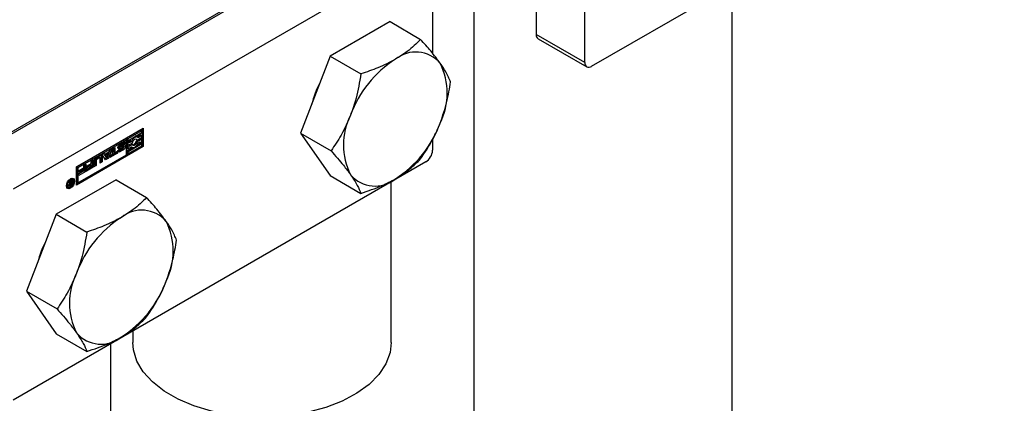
# Paper-space layout 'Sheet1' of a CAD drawing. Header units: millimetres. Extents: x -80341 to 21249, y 0 to 26255.
# Tile 94 of 154: x 17252 to 17366, y 6651 to 6695. Entities that reach past the tile are written whole.
import ezdxf

# ---------------------------------------------------------------- set-up
doc = ezdxf.new("R2010")
doc.units = ezdxf.units.MM
doc.linetypes.add('SLD-Sólida', pattern=[0])

psp = doc.layouts.new('Sheet1')

# ---------------------------------------------------------------- linework, layer by layer
at = {"color": 7, "linetype": 'SLD-Sólida', "lineweight": 25, "ltscale": 25}
for p, q in [((17317.94, 6689.73), (17365.88, 6717.4)), ((17311.5, 6716.14), (17311.5, 6693.44)), ((17317.16, 6690.18), (17317.16, 6712.87)), ((17293.05, 6706.38), (17245.11, 6678.71)), ((17288.17, 6703.77), (17249.98, 6681.73)), ((17298.7, 6703.12), (17250.76, 6675.44)), ((17299.48, 6702.67), (17299.48, 6691.24)), ((17304.28, 6700.33), (17304.28, 6634.77)), ((17334.28, 6634.77), (17334.28, 6699.16)), ((17294.54, 6694.92), (17287.6, 6690.91)), ((17294.54, 6694.92), (17298.1, 6692.86)), ((17317.16, 6690.18), (17311.5, 6693.44)), ((17311.73, 6692.94), (17317.39, 6689.67)), ((17287.6, 6690.91), (17284.13, 6681.97)), ((17287.6, 6690.91), (17291.16, 6688.85)), ((17258.12, 6678.05), (17265.89, 6682.55)), ((17265.58, 6682.32), (17263.95, 6681.38)), ((17265.58, 6682.32), (17265.72, 6682.24)), ((17265.75, 6682.46), (17265.75, 6680.48)), ((17265.89, 6682.55), (17265.89, 6680.4)), ((17263.78, 6681.28), (17258.15, 6678.04)), ((17263.92, 6681.2), (17258.29, 6677.95)), ((17263.92, 6681.2), (17263.78, 6681.28)), ((17263.92, 6679.46), (17263.92, 6681.2)), ((17263.95, 6681.38), (17263.95, 6680.62)), ((17263.95, 6681.38), (17264.09, 6681.3)), ((17265.72, 6682.24), (17264.09, 6681.3)), ((17264.09, 6681.3), (17264.09, 6680.53)), ((17264.27, 6681.2), (17265.72, 6682.04)), ((17264.27, 6680.84), (17264.27, 6681.2)), ((17265.04, 6681.29), (17265.05, 6681.25)), ((17265.58, 6681.35), (17265.05, 6681.05)), ((17265.05, 6681.25), (17265.19, 6681.17)), ((17265.24, 6681.49), (17265.1, 6681.57)), ((17265.58, 6681.76), (17265.18, 6681.53)), ((17265.19, 6681.17), (17265.72, 6681.47)), ((17265.72, 6681.27), (17265.19, 6680.97)), ((17265.72, 6681.68), (17265.3, 6681.44)), ((17265.58, 6681.76), (17265.72, 6681.68)), ((17265.58, 6681.35), (17265.72, 6681.27)), ((17265.72, 6682.04), (17265.72, 6682.24)), ((17265.72, 6681.47), (17265.72, 6681.68)), ((17265.72, 6680.5), (17265.72, 6681.27)), ((17284.13, 6681.97), (17287.69, 6679.91)), ((17284.13, 6681.97), (17287.6, 6677.03)), ((17299.48, 6681.22), (17299.48, 6679.97)), ((17258.12, 6676.07), (17265.75, 6680.48)), ((17265.89, 6680.4), (17258.12, 6675.91)), ((17262.23, 6680.12), (17261.84, 6679.05)), ((17261.98, 6679.97), (17262.23, 6680.12)), ((17262.33, 6680.17), (17262.57, 6680.31)), ((17262.33, 6679.53), (17262.33, 6680.17)), ((17262.43, 6680.23), (17262.43, 6679.75)), ((17262.57, 6680.31), (17262.57, 6679.67)), ((17262.94, 6679.96), (17263.13, 6680.06)), ((17262.95, 6680.21), (17263.02, 6680.23)), ((17262.99, 6680.49), (17263.13, 6680.41)), ((17262.99, 6680.44), (17263.13, 6680.36)), ((17263.02, 6680.53), (17263.16, 6680.45)), ((17263.44, 6680.46), (17263.02, 6680.23)), ((17263.02, 6680.23), (17263.17, 6680.15)), ((17263.47, 6680.15), (17263.03, 6679.89)), ((17263.44, 6680.78), (17263.06, 6680.56)), ((17263.06, 6680.56), (17263.2, 6680.48)), ((17263.11, 6680.06), (17263.13, 6680.05)), ((17263.11, 6680.05), (17263.14, 6680.04)), ((17263.17, 6680.68), (17263.61, 6680.94)), ((17263.58, 6680.38), (17263.17, 6680.15)), ((17263.61, 6680.06), (17263.17, 6679.81)), ((17263.58, 6680.7), (17263.2, 6680.48)), ((17263.2, 6680.37), (17263.61, 6680.59)), ((17263.21, 6680.05), (17263.58, 6680.27)), ((17263.44, 6680.78), (17263.58, 6680.7)), ((17263.44, 6680.46), (17263.58, 6680.38)), ((17263.46, 6680.47), (17263.6, 6680.39)), ((17263.47, 6680.8), (17263.61, 6680.71)), ((17263.47, 6680.15), (17263.61, 6680.06)), ((17263.49, 6680.48), (17263.63, 6680.39)), ((17263.5, 6680.8), (17263.64, 6680.72)), ((17263.65, 6680.71), (17263.5, 6680.79)), ((17263.65, 6680.39), (17263.51, 6680.47)), ((17263.7, 6680.87), (17263.53, 6680.78)), ((17263.84, 6680.79), (17263.66, 6680.69)), ((17263.66, 6680.69), (17263.66, 6680.69)), ((17263.7, 6680.87), (17263.84, 6680.79)), ((17264.48, 6680.72), (17263.95, 6680.41)), ((17263.95, 6680.62), (17264.09, 6680.53)), ((17263.95, 6680.41), (17263.95, 6680.21)), ((17263.95, 6680.41), (17264.09, 6680.33)), ((17264.71, 6680.29), (17263.95, 6679.85)), ((17263.95, 6680.21), (17264.09, 6680.13)), ((17264.09, 6680.53), (17264.62, 6680.84)), ((17264.62, 6680.64), (17264.09, 6680.33)), ((17265.54, 6680.6), (17264.09, 6679.77)), ((17264.09, 6679.56), (17265.72, 6680.5)), ((17264.09, 6680.13), (17264.51, 6680.37)), ((17264.09, 6680.33), (17264.09, 6680.13)), ((17264.37, 6681.06), (17264.27, 6681)), ((17264.51, 6680.98), (17264.27, 6680.84)), ((17264.37, 6681.06), (17264.51, 6680.98)), ((17264.48, 6680.72), (17264.62, 6680.64)), ((17264.49, 6680.36), (17264.57, 6680.32)), ((17265.05, 6681.05), (17265.19, 6680.97)), ((17265.4, 6680.69), (17265.1, 6680.51)), ((17265.3, 6680.83), (17265.54, 6680.97)), ((17265.4, 6680.89), (17265.4, 6680.69)), ((17265.4, 6680.69), (17265.54, 6680.6)), ((17265.54, 6680.97), (17265.54, 6680.6)), ((17265.75, 6680.48), (17265.89, 6680.4)), ((17258.29, 6676.21), (17263.92, 6679.46)), ((17259.84, 6678.73), (17260.08, 6678.87)), ((17260.08, 6678.87), (17260.08, 6678.03)), ((17260.26, 6678.87), (17260.26, 6678.29)), ((17260.26, 6678.87), (17260.4, 6678.79)), ((17260.67, 6679.19), (17260.33, 6679)), ((17260.33, 6679), (17260.47, 6678.92)), ((17260.39, 6679.08), (17260.89, 6679.37)), ((17260.81, 6679.11), (17260.47, 6678.92)), ((17260.67, 6679.19), (17260.81, 6679.11)), ((17260.86, 6679.12), (17260.72, 6679.2)), ((17260.88, 6678.49), (17260.88, 6679.07)), ((17260.98, 6679.32), (17260.98, 6678.71)), ((17260.98, 6679.32), (17261.12, 6679.24)), ((17261.11, 6679.47), (17261.36, 6679.61)), ((17261.5, 6678.85), (17261.11, 6679.47)), ((17261.12, 6679.24), (17261.12, 6678.63)), ((17261.31, 6679.58), (17261.43, 6679.51)), ((17261.36, 6679.61), (17261.43, 6679.51)), ((17261.69, 6679.64), (17261.37, 6679.46)), ((17261.37, 6679.46), (17261.53, 6679.21)), ((17261.37, 6679.46), (17261.51, 6679.37)), ((17261.7, 6679.13), (17261.42, 6678.97)), ((17261.43, 6679.51), (17261.91, 6679.79)), ((17261.84, 6679.05), (17261.5, 6678.85)), ((17261.83, 6679.56), (17261.51, 6679.37)), ((17261.51, 6679.37), (17261.67, 6679.13)), ((17261.53, 6679.21), (17261.67, 6679.13)), ((17261.67, 6679.13), (17261.83, 6679.56)), ((17261.69, 6679.64), (17261.83, 6679.56)), ((17262.02, 6679.99), (17261.7, 6679.13)), ((17261.7, 6679.13), (17261.84, 6679.05)), ((17261.91, 6679.79), (17261.98, 6679.97)), ((17262.75, 6679.73), (17262.01, 6679.3)), ((17262.89, 6679.65), (17262.01, 6679.14)), ((17262.01, 6679.35), (17262.33, 6679.53)), ((17262.01, 6679.14), (17262.01, 6679.35)), ((17262.43, 6679.75), (17262.57, 6679.67)), ((17262.57, 6679.67), (17262.89, 6679.86)), ((17262.75, 6679.78), (17262.75, 6679.73)), ((17262.75, 6679.73), (17262.89, 6679.65)), ((17262.89, 6679.86), (17262.89, 6679.65)), ((17263.03, 6679.89), (17263.17, 6679.81)), ((17263.95, 6679.85), (17263.95, 6679.64)), ((17263.95, 6679.85), (17264.09, 6679.77)), ((17263.95, 6679.64), (17264.09, 6679.56)), ((17264.09, 6679.77), (17264.09, 6679.56)), ((17298.7, 6678.62), (17250.76, 6650.95)), ((17258.12, 6675.91), (17258.12, 6678.05)), ((17258.15, 6678.04), (17258.15, 6676.3)), ((17258.15, 6678.04), (17258.29, 6677.95)), ((17258.29, 6677.95), (17258.29, 6676.21)), ((17258.43, 6677.63), (17258.97, 6677.94)), ((17258.83, 6677.82), (17258.43, 6677.59)), ((17258.97, 6677.74), (17258.43, 6677.43)), ((17258.83, 6677.82), (17258.97, 6677.74)), ((17258.97, 6678.23), (17259.21, 6678.37)), ((17258.97, 6677.94), (17258.97, 6678.23)), ((17258.97, 6677.59), (17258.97, 6677.74)), ((17259.07, 6678.29), (17259.07, 6677.61)), ((17259.21, 6678.37), (17259.21, 6677.52)), ((17259.94, 6678.11), (17259.28, 6677.73)), ((17259.28, 6677.77), (17259.84, 6678.1)), ((17260.08, 6678.03), (17259.28, 6677.56)), ((17259.28, 6677.56), (17259.28, 6677.77)), ((17259.3, 6678.14), (17259.84, 6678.45)), ((17259.7, 6678.32), (17259.3, 6678.09)), ((17259.84, 6678.24), (17259.3, 6677.93)), ((17259.3, 6677.93), (17259.3, 6678.14)), ((17259.7, 6678.32), (17259.84, 6678.24)), ((17259.84, 6678.45), (17259.84, 6678.73)), ((17259.84, 6678.1), (17259.84, 6678.24)), ((17259.94, 6678.79), (17259.94, 6678.11)), ((17259.94, 6678.11), (17260.08, 6678.03)), ((17260.16, 6678.07), (17260.16, 6678.68)), ((17260.26, 6678.29), (17260.16, 6678.24)), ((17260.4, 6678.21), (17260.16, 6678.07)), ((17260.26, 6678.29), (17260.4, 6678.21)), ((17260.4, 6678.79), (17260.4, 6678.21)), ((17260.98, 6678.71), (17260.88, 6678.65)), ((17261.12, 6678.63), (17260.88, 6678.49)), ((17260.98, 6678.71), (17261.12, 6678.63)), ((17257.55, 6676.64), (17257.45, 6676.66)), ((17257.69, 6676.56), (17257.55, 6676.64)), ((17259.07, 6677.61), (17258.41, 6677.23)), ((17258.41, 6677.27), (17258.97, 6677.59)), ((17259.21, 6677.52), (17258.41, 6677.06)), ((17258.41, 6677.06), (17258.41, 6677.27)), ((17258.43, 6677.43), (17258.43, 6677.63)), ((17259.07, 6677.61), (17259.21, 6677.52)), ((17287.6, 6677.03), (17291.16, 6674.97)), ((17262.72, 6676.55), (17255.78, 6672.54)), ((17256.97, 6675.83), (17257.04, 6675.75)), ((17257.04, 6675.75), (17257.18, 6675.67)), ((17257.24, 6676.3), (17257.35, 6676.37)), ((17257.36, 6676.15), (17257.24, 6676.3)), ((17257.25, 6675.97), (17257.36, 6675.91)), ((17257.25, 6675.85), (17257.35, 6675.79)), ((17257.26, 6675.99), (17257.35, 6675.93)), ((17257.27, 6676.02), (17257.34, 6675.97)), ((17257.33, 6675.93), (17257.28, 6675.9)), ((17257.28, 6675.9), (17257.42, 6675.82)), ((17257.29, 6676.33), (17257.34, 6676.25)), ((17257.32, 6676.21), (17257.31, 6676.21)), ((17257.31, 6676.09), (17257.37, 6676.05)), ((17257.34, 6676.23), (17257.32, 6676.21)), ((17257.32, 6676.21), (17257.46, 6676.13)), ((17257.34, 6676.25), (17257.48, 6676.17)), ((17257.34, 6676.23), (17257.48, 6676.14)), ((17257.35, 6676.37), (17257.48, 6676.17)), ((17257.42, 6675.92), (17257.44, 6675.93)), ((17257.58, 6675.92), (17257.42, 6675.82)), ((17257.44, 6676.2), (17257.44, 6676.17)), ((17257.44, 6675.93), (17257.45, 6675.93)), ((17257.45, 6675.93), (17257.48, 6675.95)), ((17257.48, 6676.14), (17257.46, 6676.13)), ((17257.48, 6676.44), (17257.58, 6676.5)), ((17257.48, 6676.17), (17257.48, 6676.44)), ((17257.48, 6675.95), (17257.48, 6676.14)), ((17257.48, 6675.97), (17257.58, 6675.92)), ((17257.58, 6676.5), (17257.58, 6675.92)), ((17258.29, 6676.21), (17258.15, 6676.3)), ((17262.72, 6676.55), (17266.28, 6674.49)), ((17294.68, 6657.63), (17294.68, 6676.3)), ((17255.78, 6672.54), (17252.31, 6663.6)), ((17255.78, 6672.54), (17259.34, 6670.48)), ((17252.31, 6663.6), (17255.87, 6661.54)), ((17252.31, 6663.6), (17255.78, 6658.66)), ((17255.78, 6658.66), (17259.34, 6656.6)), ((17264.68, 6658.98), (17264.68, 6657.63)), ((17262.11, 6595.99), (17262.11, 6657.49))]:
    psp.add_line(p, q, dxfattribs=at)
at = {"color": 7, "linetype": 'SLD-Sólida', "lineweight": 25, "ltscale": 25, "flags": 128}
for points in [[(17265.3, 6681.44), (17265.23, 6681.5), (17265.13, 6681.52), (17265.02, 6681.5), (17264.91, 6681.45), (17264.79, 6681.37), (17264.68, 6681.26), (17264.58, 6681.12), (17264.51, 6680.98)], [(17264.62, 6680.84), (17264.66, 6680.96), (17264.73, 6681.08), (17264.81, 6681.18), (17264.91, 6681.25), (17265, 6681.29), (17265.08, 6681.28), (17265.15, 6681.24), (17265.19, 6681.17)], [(17263.17, 6680.15), (17263.08, 6680.12), (17263.01, 6680.14), (17262.96, 6680.2), (17262.94, 6680.29), (17262.96, 6680.4), (17263.01, 6680.51), (17263.08, 6680.61), (17263.17, 6680.68)], [(17263.13, 6680.41), (17263.13, 6680.4), (17263.12, 6680.39), (17263.12, 6680.39), (17263.12, 6680.38), (17263.12, 6680.37), (17263.13, 6680.37), (17263.13, 6680.36), (17263.13, 6680.36)], [(17263.47, 6680.15), (17263.56, 6680.22), (17263.62, 6680.3)], [(17263.61, 6680.94), (17263.65, 6680.96), (17263.7, 6680.97), (17263.74, 6680.97), (17263.77, 6680.95), (17263.8, 6680.93), (17263.82, 6680.89), (17263.84, 6680.84), (17263.84, 6680.79)], [(17263.61, 6680.59), (17263.7, 6680.63), (17263.77, 6680.61), (17263.82, 6680.55), (17263.84, 6680.46), (17263.82, 6680.35), (17263.77, 6680.24), (17263.7, 6680.14), (17263.61, 6680.06)], [(17263.7, 6680.87), (17263.69, 6680.93), (17263.68, 6680.97)], [(17264.51, 6680.37), (17264.58, 6680.31), (17264.68, 6680.29), (17264.79, 6680.3), (17264.91, 6680.35), (17265.02, 6680.44), (17265.13, 6680.55), (17265.23, 6680.68), (17265.3, 6680.83)], [(17265.19, 6680.97), (17265.15, 6680.84), (17265.08, 6680.73), (17265, 6680.63), (17264.91, 6680.56), (17264.81, 6680.52), (17264.73, 6680.52), (17264.66, 6680.56), (17264.62, 6680.64)], [(17260.98, 6679.32), (17260.97, 6679.37), (17260.97, 6679.4)], [(17263.17, 6679.81), (17263.13, 6679.79), (17263.08, 6679.78), (17263.04, 6679.78), (17263.01, 6679.8), (17262.98, 6679.82), (17262.96, 6679.86), (17262.95, 6679.91), (17262.94, 6679.96)], [(17262.96, 6679.86), (17262.99, 6679.87), (17263.03, 6679.89)], [(17257.9, 6676.38), (17257.87, 6676.16), (17257.77, 6675.92), (17257.61, 6675.72), (17257.43, 6675.57), (17257.25, 6675.51), (17257.1, 6675.54), (17257, 6675.66), (17256.97, 6675.84), (17257, 6676.07), (17257.1, 6676.3), (17257.25, 6676.51), (17257.43, 6676.65), (17257.61, 6676.72), (17257.77, 6676.69), (17257.87, 6676.57), (17257.9, 6676.38)], [(17257.8, 6676.32), (17257.77, 6676.47), (17257.69, 6676.56), (17257.57, 6676.58), (17257.43, 6676.53), (17257.3, 6676.42), (17257.18, 6676.26), (17257.1, 6676.08), (17257.07, 6675.9), (17257.1, 6675.76), (17257.18, 6675.67), (17257.3, 6675.65), (17257.43, 6675.7), (17257.57, 6675.81), (17257.69, 6675.97), (17257.77, 6676.15), (17257.8, 6676.32)], [(17257.69, 6676.71), (17257.73, 6676.65), (17257.76, 6676.48)], [(17257.28, 6675.65), (17257.11, 6675.59), (17257.04, 6675.59)], [(17294.68, 6657.63), (17294.55, 6656.47), (17294.07, 6655.17), (17293.25, 6653.93), (17292.11, 6652.78), (17290.69, 6651.74), (17289, 6650.84), (17287.1, 6650.1), (17285.02, 6649.54), (17282.82, 6649.16), (17280.54, 6648.98), (17278.25, 6649.01), (17275.99, 6649.24), (17273.81, 6649.66), (17271.77, 6650.27), (17269.92, 6651.05), (17268.3, 6651.99), (17266.94, 6653.06), (17265.88, 6654.24), (17265.15, 6655.49), (17264.75, 6656.8), (17264.68, 6657.63)]]:
    psp.add_lwpolyline(points, dxfattribs=at)
at = {"color": 7, "linetype": 'SLD-Sólida', "lineweight": 25, "ltscale": 625}
for centre, radius, start, end in [((17312.03, 6693.37), 0.527, 172.7442, 235.9436), ((17302.2, 6679.56), 13.05, 122.638, 159.7729), ((17297.53, 6687.65), 3.74, 40.5328, 129.2482), ((17293.43, 6686.61), 7.76, 333.4364, 26.5636), ((17317.63, 6690.1), 0.48, 170.786, 309.2033), ((17297.55, 6682.14), 12.52, 152.7099, 165.4817), ((17296.9, 6680.6), 7.76, 153.4364, 206.5636), ((17288.13, 6687.65), 13.05, 302.638, 339.7729), ((17265.41, 6680.61), 1.14, 137.6309, 156.8596), ((17264.98, 6681.35), 0.252, 60.8421, 94.9498), ((17263, 6680.46), 0.0205, 180.968, 236.0362), ((17263.17, 6680.38), 0.21, 120.5428, 134.1238), ((17263.27, 6680.34), 0.153, 135.0345, 153.4911), ((17263.15, 6680.4), 0.0436, 243.4857, 276.9779), ((17263.15, 6680.06), 0.0258, 176.8473, 218.1771), ((17263.15, 6680.06), 0.026, 221.1534, 273.5967), ((17263.15, 6680.11), 0.0708, 268.6989, 290.4433), ((17263.31, 6680.3), 0.213, 120.5998, 135.8227), ((17263.14, 6680.48), 0.124, 277.0527, 297.0917), ((17263.13, 6680.19), 0.154, 288.7213, 300.3122), ((17263.51, 6680.65), 0.15, 106.7665, 120.4283), ((17263.52, 6680.3), 0.178, 110.9085, 118.9425), ((17263.49, 6680.38), 0.093, 93.2195, 110.3674), ((17263.49, 6680.74), 0.0626, 80.0666, 107.5199), ((17263.49, 6680.44), 0.0345, 60.8925, 93.5103), ((17263.49, 6680.77), 0.0235, 60.1073, 78.5945), ((17263.65, 6680.57), 0.15, 106.7665, 120.4283), ((17263.66, 6680.22), 0.178, 110.9085, 118.9425), ((17263.48, 6680.44), 0.202, 300.3648, 312.236), ((17263.63, 6680.3), 0.093, 93.2195, 110.3674), ((17263.63, 6680.65), 0.0626, 80.0666, 107.5199), ((17263.5, 6680.43), 0.176, 311.4311, 326.7327), ((17263.63, 6680.36), 0.0335, 54.558, 93.8995), ((17263.63, 6680.69), 0.0236, 34.9851, 78.504), ((17263.63, 6680.69), 0.0274, 0.0847, 29.7118), ((17263.63, 6680.37), 0.0237, 352.9825, 50.1912), ((17263.59, 6680.37), 0.067, 324.2444, 357.3793), ((17263.33, 6680.53), 0.366, 333.225, 14.2179), ((17264.52, 6681.12), 0.539, 282.483, 352.2024), ((17260.65, 6678.66), 0.492, 122.6055, 177.3945), ((17260.42, 6678.87), 0.158, 122.6055, 177.3945), ((17260.56, 6678.79), 0.158, 122.6055, 177.3945), ((17260.7, 6679.15), 0.0516, 65.686, 125.6182), ((17260.84, 6679.08), 0.0448, 350.786, 129.2033), ((17260.98, 6679.26), 0.14, 350.786, 129.2033), ((17297.79, 6680.05), 1.69, 302.6055, 357.3945), ((17292.8, 6679.56), 3.74, 220.5328, 309.2482), ((17257.52, 6675.9), 0.278, 158.2562, 179.5009), ((17257.35, 6675.89), 0.112, 170.5283, 229.6043), ((17257.13, 6676.16), 0.295, 292.4031, 299.5763), ((17257.58, 6675.89), 0.337, 129.8433, 159.359), ((17257.33, 6675.87), 0.0842, 237.0273, 285.5387), ((17257.5, 6675.96), 0.156, 145.25, 176.1881), ((17257.48, 6675.96), 0.136, 175.9138, 192.0968), ((17257.38, 6675.94), 0.0312, 186.485, 269.8851), ((17257.29, 6676.05), 0.263, 283.9584, 300.0315), ((17257.61, 6675.87), 0.3, 119.821, 143.3096), ((17257.37, 6676.03), 0.124, 274.531, 296.8201), ((17270.38, 6661.19), 13.05, 122.638, 159.7729), ((17265.71, 6669.28), 3.74, 40.5328, 129.2482), ((17261.61, 6668.24), 7.76, 333.4364, 26.5636), ((17265.73, 6663.77), 12.52, 152.7099, 165.4817), ((17265.08, 6662.23), 7.76, 153.4364, 206.5636), ((17256.31, 6669.28), 13.05, 302.638, 339.7729), ((17260.98, 6661.19), 3.74, 220.5328, 309.2482)]:
    psp.add_arc(centre, radius, start, end, dxfattribs=at)
at = {"color": 7, "linetype": 'SLD-Sólida', "lineweight": 25, "ltscale": 25}
for points, knots in [([(17298.1, 6692.86), (17297.61, 6692.38), (17296.77, 6691.55), (17295.64, 6690.84), (17295.17, 6690.55)], [0, 0, 0, 0, 0.581944, 1, 1, 1, 1]), ([(17300.37, 6690.08), (17300.03, 6690.55), (17299.38, 6691.42), (17298.51, 6692.4), (17298.1, 6692.86)], [0, 0, 0, 0, 0.53526, 1, 1, 1, 1]), ([(17295.17, 6690.55), (17294.51, 6690.2), (17293.27, 6689.56), (17291.83, 6689.08), (17291.16, 6688.85)], [0, 0, 0, 0, 0.53526, 1, 1, 1, 1]), ([(17301.57, 6687.92), (17301.41, 6688.29), (17301.14, 6688.93), (17300.6, 6689.74), (17300.37, 6690.08)], [0, 0, 0, 0, 0.581944, 1, 1, 1, 1]), ([(17291.16, 6688.85), (17291, 6687.9), (17290.73, 6686.26), (17290.19, 6684.71), (17289.96, 6684.07)], [0, 0, 0, 0, 0.581944, 1, 1, 1, 1]), ([(17300.37, 6683.14), (17300.66, 6683.97), (17301.19, 6685.52), (17301.45, 6687.16), (17301.57, 6687.92)], [0, 0, 0, 0, 0.53526, 1, 1, 1, 1]), ([(17289.96, 6684.07), (17289.62, 6683.28), (17288.97, 6681.8), (17288.1, 6680.51), (17287.69, 6679.91)], [0, 0, 0, 0, 0.53526, 1, 1, 1, 1]), ([(17298.1, 6678.98), (17298.61, 6679.73), (17299.47, 6681.03), (17300.11, 6682.52), (17300.37, 6683.14)], [0, 0, 0, 0, 0.581944, 1, 1, 1, 1]), ([(17287.69, 6679.91), (17288.2, 6679.34), (17289.06, 6678.35), (17289.7, 6677.49), (17289.96, 6677.13)], [0, 0, 0, 0, 0.581944, 1, 1, 1, 1]), ([(17295.17, 6676.66), (17295.77, 6677.05), (17296.88, 6677.76), (17297.71, 6678.59), (17298.1, 6678.98)], [0, 0, 0, 0, 0.53526, 1, 1, 1, 1]), ([(17289.96, 6677.13), (17290.25, 6676.7), (17290.78, 6675.9), (17291.04, 6675.26), (17291.16, 6674.97)], [0, 0, 0, 0, 0.53526, 1, 1, 1, 1]), ([(17291.16, 6674.97), (17292, 6675.25), (17293.44, 6675.74), (17294.66, 6676.39), (17295.17, 6676.66)], [0, 0, 0, 0, 0.581944, 1, 1, 1, 1]), ([(17266.28, 6674.49), (17265.79, 6674.01), (17264.95, 6673.18), (17263.82, 6672.47), (17263.35, 6672.18)], [0, 0, 0, 0, 0.581944, 1, 1, 1, 1]), ([(17268.55, 6671.71), (17268.21, 6672.18), (17267.56, 6673.05), (17266.69, 6674.03), (17266.28, 6674.49)], [0, 0, 0, 0, 0.53526, 1, 1, 1, 1]), ([(17263.35, 6672.18), (17262.69, 6671.83), (17261.45, 6671.19), (17260.01, 6670.71), (17259.34, 6670.48)], [0, 0, 0, 0, 0.53526, 1, 1, 1, 1]), ([(17269.75, 6669.55), (17269.59, 6669.92), (17269.32, 6670.56), (17268.78, 6671.37), (17268.55, 6671.71)], [0, 0, 0, 0, 0.581944, 1, 1, 1, 1]), ([(17259.34, 6670.48), (17259.18, 6669.53), (17258.91, 6667.89), (17258.37, 6666.35), (17258.14, 6665.7)], [0, 0, 0, 0, 0.581944, 1, 1, 1, 1]), ([(17268.55, 6664.77), (17268.84, 6665.6), (17269.37, 6667.15), (17269.63, 6668.79), (17269.75, 6669.55)], [0, 0, 0, 0, 0.5352597, 1, 1, 1, 1]), ([(17258.14, 6665.7), (17257.8, 6664.91), (17257.15, 6663.43), (17256.28, 6662.14), (17255.87, 6661.54)], [0, 0, 0, 0, 0.5352597, 1, 1, 1, 1]), ([(17266.28, 6660.61), (17266.79, 6661.36), (17267.65, 6662.66), (17268.29, 6664.15), (17268.55, 6664.77)], [0, 0, 0, 0, 0.581944, 1, 1, 1, 1]), ([(17255.87, 6661.54), (17256.38, 6660.97), (17257.24, 6659.98), (17257.88, 6659.12), (17258.14, 6658.76)], [0, 0, 0, 0, 0.581944, 1, 1, 1, 1]), ([(17263.35, 6658.29), (17263.95, 6658.68), (17265.06, 6659.39), (17265.9, 6660.22), (17266.28, 6660.61)], [0, 0, 0, 0, 0.53526, 1, 1, 1, 1]), ([(17258.14, 6658.76), (17258.43, 6658.33), (17258.96, 6657.53), (17259.22, 6656.9), (17259.34, 6656.6)], [0, 0, 0, 0, 0.53526, 1, 1, 1, 1]), ([(17259.34, 6656.6), (17260.18, 6656.88), (17261.62, 6657.37), (17262.84, 6658.02), (17263.35, 6658.29)], [0, 0, 0, 0, 0.581944, 1, 1, 1, 1])]:
    psp.add_open_spline(points, degree=3, knots=knots, dxfattribs=at)

doc.saveas('drawing.dxf')
